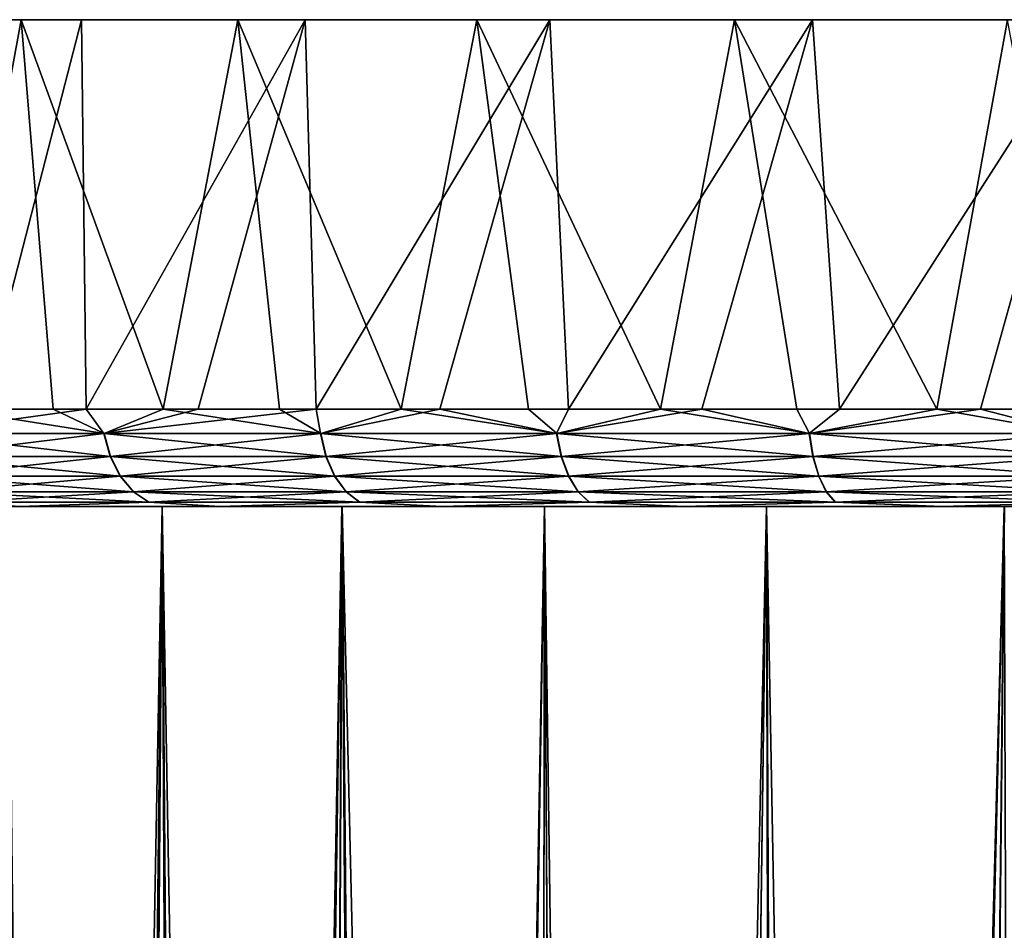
# Model space of a CAD drawing. Header units: metres. Extents: x -155 to 33, y -152 to 27.
# Tile 129 of 133: x -18 to -8, y 18 to 27. Entities that reach past the tile are written whole.
import ezdxf

# ---------------------------------------------------------------- set-up
doc = ezdxf.new("R2010")
doc.units = ezdxf.units.M
doc.layers.add('solid_12_401_042_XXX', color=7, linetype='CONTINUOUS')

msp = doc.modelspace()

# ---------------------------------------------------------------- linework, layer by layer
at = {"layer": 'solid_12_401_042_XXX'}
for points in [[(-24.990992, 27.452606, 1.071457), (-24.679678, 27.452606, 4.074604), (24.963068, 27.452606, -1.071457)], [(24.651754, 27.452606, -4.074604), (-24.990992, 27.452606, 1.071457), (24.963068, 27.452606, -1.071457)], [(24.651754, 27.452606, -4.074604), (-24.938004, 27.452606, -1.947331), (-24.990992, 27.452606, 1.071457)], [(23.980713, 27.452606, -7.018193), (-24.521505, 27.452606, -4.937583), (-24.938004, 27.452606, -1.947331)], [(24.651754, 27.452606, -4.074604), (23.980713, 27.452606, -7.018193), (-24.938004, 27.452606, -1.947331)], [(-24.679678, 27.452606, 4.074604), (24.91008, 27.452606, 1.947331), (24.963068, 27.452606, -1.071457)], [(-24.679678, 27.452606, 4.074604), (-24.008636, 27.452606, 7.018193), (24.91008, 27.452606, 1.947331)], [(22.959742, 27.452606, -9.859399), (-23.747595, 27.452606, -7.855793), (-24.521505, 27.452606, -4.937583)], [(23.980713, 27.452606, -7.018193), (22.959742, 27.452606, -9.859399), (-24.521505, 27.452606, -4.937583)], [(-24.008636, 27.452606, 7.018193), (24.493582, 27.452606, 4.937583), (24.91008, 27.452606, 1.947331)], [(-24.008636, 27.452606, 7.018193), (-22.987665, 27.452606, 9.859399), (24.493582, 27.452606, 4.937583)], [(21.603764, 27.452606, -12.556752), (-22.627586, 27.452606, -10.659363), (-23.747595, 27.452606, -7.855793)], [(22.959742, 27.452606, -9.859399), (21.603764, 27.452606, -12.556752), (-23.747595, 27.452606, -7.855793)], [(-22.987665, 27.452606, 9.859399), (23.719671, 27.452606, 7.855793), (24.493582, 27.452606, 4.937583)], [(-22.987665, 27.452606, 9.859399), (-21.631687, 27.452606, 12.556752), (23.719671, 27.452606, 7.855793)], [(19.932556, 27.452606, -15.070951), (-21.177826, 27.452606, -13.307442), (-22.627586, 27.452606, -10.659363)], [(21.603764, 27.452606, -12.556752), (19.932556, 27.452606, -15.070951), (-22.627586, 27.452606, -10.659363)], [(-21.631687, 27.452606, 12.556752), (22.599663, 27.452606, 10.659363), (23.719671, 27.452606, 7.855793)], [(-21.631687, 27.452606, 12.556752), (-19.96048, 27.452606, 15.070951), (22.599663, 27.452606, 10.659363)], [(17.97051, 27.452606, -17.365341), (-19.419474, 27.452606, -15.761421), (-21.177826, 27.452606, -13.307442)], [(19.932556, 27.452606, -15.070951), (17.97051, 27.452606, -17.365341), (-21.177826, 27.452606, -13.307442)], [(-19.96048, 27.452606, 15.070951), (21.149902, 27.452606, 13.307442), (22.599663, 27.452606, 10.659363)], [(-19.96048, 27.452606, 15.070951), (-17.998434, 27.452606, 17.365341), (21.149902, 27.452606, 13.307442)], [(-18.733059, 23.452606, 16.570919), (-17.998434, 27.452606, 17.365341), (-19.96048, 27.452606, 15.070951)], [(15.746245, 27.452606, -19.406477), (-17.378185, 27.452606, -17.985529), (-19.419474, 27.452606, -15.761421)], [(-18.413939, 23.452606, -16.924564), (-19.419474, 27.452606, -15.761421), (-17.378185, 27.452606, -17.985529)], [(17.97051, 27.452606, -17.365341), (15.746245, 27.452606, -19.406477), (-19.419474, 27.452606, -15.761421)], [(-17.67079, 23.452606, 17.698488), (-17.998434, 27.452606, 17.365341), (-18.733059, 23.452606, 16.570919)], [(-17.330376, 23.452606, -18.031689), (-18.413939, 23.452606, -16.924564), (-17.378185, 27.452606, -17.985529)], [(-17.998434, 27.452606, 17.365341), (19.39155, 27.452606, 15.761421), (21.149902, 27.452606, 13.307442)], [(-17.998434, 27.452606, 17.365341), (-15.774169, 27.452606, 19.406477), (19.39155, 27.452606, 15.761421)], [(-16.540722, 23.452606, 18.758099), (-15.774169, 27.452606, 19.406477), (-17.998434, 27.452606, 17.365341)], [(-16.540722, 23.452606, 18.758099), (-17.998434, 27.452606, 17.365341), (-17.67079, 23.452606, 17.698488)], [(13.292203, 27.452606, -21.16461), (-15.083734, 27.452606, -19.947348), (-17.378185, 27.452606, -17.985529)], [(-17.330376, 23.452606, -18.031689), (-17.378185, 27.452606, -17.985529), (-15.083734, 27.452606, -19.947348)], [(15.746245, 27.452606, -19.406477), (13.292203, 27.452606, -21.16461), (-17.378185, 27.452606, -17.985529)], [(-16.180325, 23.452606, -19.069574), (-17.330376, 23.452606, -18.031689), (-15.083734, 27.452606, -19.947348)], [(-15.347195, 23.452606, 19.745682), (-15.774169, 27.452606, 19.406477), (-16.540722, 23.452606, 18.758099)], [(-14.9682, 23.452606, -20.034241), (-16.180325, 23.452606, -19.069574), (-15.083734, 27.452606, -19.947348)], [(-15.774169, 27.452606, 19.406477), (17.350262, 27.452606, 17.985529), (19.39155, 27.452606, 15.761421)], [(-15.774169, 27.452606, 19.406477), (-13.320127, 27.452606, 21.16461), (17.350262, 27.452606, 17.985529)], [(-14.094793, 23.452606, 20.657448), (-13.320127, 27.452606, 21.16461), (-15.774169, 27.452606, 19.406477)], [(-14.094793, 23.452606, 20.657448), (-15.774169, 27.452606, 19.406477), (-15.347195, 23.452606, 19.745682)], [(10.64416, 27.452606, -22.61412), (-12.569572, 27.452606, -21.618296), (-15.083734, 27.452606, -19.947348)], [(-14.9682, 23.452606, -20.034241), (-15.083734, 27.452606, -19.947348), (-12.569572, 27.452606, -21.618296)], [(13.292203, 27.452606, -21.16461), (10.64416, 27.452606, -22.61412), (-15.083734, 27.452606, -19.947348)], [(-13.698653, 23.452606, -20.92198), (-14.9682, 23.452606, -20.034241), (-12.569572, 27.452606, -21.618296)], [(-12.788325, 23.452606, 21.489897), (-13.320127, 27.452606, 21.16461), (-14.094793, 23.452606, 20.657448)], [(-12.376562, 23.452606, -21.729383), (-13.698653, 23.452606, -20.92198), (-12.569572, 27.452606, -21.618296)], [(-13.320127, 27.452606, 21.16461), (15.05581, 27.452606, 19.947348), (17.350262, 27.452606, 17.985529)], [(-13.320127, 27.452606, 21.16461), (-10.672084, 27.452606, 22.61412), (15.05581, 27.452606, 19.947348)], [(-11.432807, 23.452606, 22.239828), (-10.672084, 27.452606, 22.61412), (-13.320127, 27.452606, 21.16461)], [(-11.432807, 23.452606, 22.239828), (-13.320127, 27.452606, 21.16461), (-12.788325, 23.452606, 21.489897)], [(7.840715, 27.452606, -23.733889), (-9.872346, 27.452606, -22.974022), (-12.569572, 27.452606, -21.618296)], [(-12.376562, 23.452606, -21.729383), (-12.569572, 27.452606, -21.618296), (-9.872346, 27.452606, -22.974022)], [(10.64416, 27.452606, -22.61412), (7.840715, 27.452606, -23.733889), (-12.569572, 27.452606, -21.618296)], [(-11.007002, 23.452606, -22.453354), (-12.376562, 23.452606, -21.729383), (-9.872346, 27.452606, -22.974022)], [(-10.033444, 23.452606, 22.904366), (-10.672084, 27.452606, 22.61412), (-11.432807, 23.452606, 22.239828)], [(-9.595231, 23.452606, -23.091108), (-11.007002, 23.452606, -22.453354), (-9.872346, 27.452606, -22.974022)], [(-10.672084, 27.452606, 22.61412), (12.541649, 27.452606, 21.618296), (15.05581, 27.452606, 19.947348)], [(-10.672084, 27.452606, 22.61412), (-7.868639, 27.452606, 23.733889), (12.541649, 27.452606, 21.618296)], [(-8.595609, 23.452606, 23.480957), (-7.868639, 27.452606, 23.733889), (-10.672084, 27.452606, 22.61412)], [(-8.595609, 23.452606, 23.480957), (-10.672084, 27.452606, 22.61412), (-10.033444, 23.452606, 22.904366)], [(4.922755, 27.452606, -24.507587), (-7.03139, 27.452606, -23.994764), (-9.872346, 27.452606, -22.974022)], [(-9.595231, 23.452606, -23.091108), (-9.872346, 27.452606, -22.974022), (-7.03139, 27.452606, -23.994764)], [(7.840715, 27.452606, -23.733889), (4.922755, 27.452606, -24.507587), (-9.872346, 27.452606, -22.974022)], [(-8.146671, 23.452606, -23.6402), (-9.595231, 23.452606, -23.091108), (-7.03139, 27.452606, -23.994764)], [(-7.124823, 23.452606, 23.967388), (-7.868639, 27.452606, 23.733889), (-8.595609, 23.452606, 23.480957)], [(-6.666884, 23.452606, -24.098518), (-8.146671, 23.452606, -23.6402), (-7.03139, 27.452606, -23.994764)], [(-19.141537, 23.202538, -16.048311), (-18.413939, 23.452606, -16.924564), (-17.330376, 23.452606, -18.031689)], [(-17.149107, 23.202538, -18.160374), (-19.141537, 23.202538, -16.048311), (-17.330376, 23.452606, -18.031689)], [(-18.733059, 23.452606, 16.570919), (-19.139933, 23.202538, 16.050224), (-17.147291, 23.202538, 18.162088)], [(-17.67079, 23.452606, 17.698488), (-18.733059, 23.452606, 16.570919), (-17.147291, 23.202538, 18.162088)], [(-16.540722, 23.452606, 18.758099), (-17.67079, 23.452606, 17.698488), (-17.147291, 23.202538, 18.162088)], [(-17.149107, 23.202538, -18.160374), (-17.330376, 23.452606, -18.031689), (-16.180325, 23.452606, -19.069574)], [(-17.149107, 23.202538, -18.160374), (-16.180325, 23.452606, -19.069574), (-14.9682, 23.452606, -20.034241)], [(-14.924955, 23.202538, -20.02685), (-17.149107, 23.202538, -18.160374), (-14.9682, 23.452606, -20.034241)], [(-16.540722, 23.452606, 18.758099), (-17.147291, 23.202538, 18.162088), (-14.922953, 23.202538, 20.028339)], [(-15.347195, 23.452606, 19.745682), (-16.540722, 23.452606, 18.758099), (-14.922953, 23.202538, 20.028339)], [(-14.094793, 23.452606, 20.657448), (-15.347195, 23.452606, 19.745682), (-14.922953, 23.202538, 20.028339)], [(-14.924955, 23.202538, -20.02685), (-14.9682, 23.452606, -20.034241), (-13.698653, 23.452606, -20.92198)], [(-12.499157, 23.202538, -21.622496), (-14.924955, 23.202538, -20.02685), (-13.698653, 23.452606, -20.92198)], [(-14.094793, 23.452606, 20.657448), (-14.922953, 23.202538, 20.028339), (-12.496995, 23.202538, 21.623743)], [(-12.788325, 23.452606, 21.489897), (-14.094793, 23.452606, 20.657448), (-12.496995, 23.202538, 21.623743)], [(-12.499157, 23.202538, -21.622496), (-13.698653, 23.452606, -20.92198), (-12.376562, 23.452606, -21.729383)], [(-11.432807, 23.452606, 22.239828), (-12.788325, 23.452606, 21.489897), (-12.496995, 23.202538, 21.623743)], [(-12.499157, 23.202538, -21.622496), (-12.376562, 23.452606, -21.729383), (-11.007002, 23.452606, -22.453354)], [(-9.904518, 23.202538, -22.925735), (-12.499157, 23.202538, -21.622496), (-11.007002, 23.452606, -22.453354)], [(-11.432807, 23.452606, 22.239828), (-12.496995, 23.202538, 21.623743), (-9.902225, 23.202538, 22.926723)], [(-10.033444, 23.452606, 22.904366), (-11.432807, 23.452606, 22.239828), (-9.902225, 23.202538, 22.926723)], [(-9.904518, 23.202538, -22.925735), (-11.007002, 23.452606, -22.453354), (-9.595231, 23.452606, -23.091108)], [(-8.595609, 23.452606, 23.480957), (-10.033444, 23.452606, 22.904366), (-9.902225, 23.202538, 22.926723)], [(-9.904518, 23.202538, -22.925735), (-9.595231, 23.452606, -23.091108), (-8.146671, 23.452606, -23.6402)], [(-7.176126, 23.202538, -23.918943), (-9.904518, 23.202538, -22.925735), (-8.146671, 23.452606, -23.6402)], [(-8.595609, 23.452606, 23.480957), (-9.902225, 23.202538, 22.926723), (-7.173735, 23.202538, 23.919659)], [(-7.124823, 23.452606, 23.967388), (-8.595609, 23.452606, 23.480957), (-7.173735, 23.202538, 23.919659)], [(-7.176126, 23.202538, -23.918943), (-8.146671, 23.452606, -23.6402), (-6.666884, 23.452606, -24.098518)], [(-19.069593, 22.967249, -15.987949), (-19.141537, 23.202538, -16.048311), (-17.149107, 23.202538, -18.160374)], [(-19.139933, 23.202538, 16.050224), (-19.067995, 22.967249, 15.989855), (-17.08285, 22.967249, 18.093775)], [(-17.147291, 23.202538, 18.162088), (-19.139933, 23.202538, 16.050224), (-17.08285, 22.967249, 18.093775)], [(-19.069593, 22.967249, -15.987949), (-17.149107, 23.202538, -18.160374), (-17.084658, 22.967249, -18.092068)], [(-17.084658, 22.967249, -18.092068), (-17.149107, 23.202538, -18.160374), (-14.924955, 23.202538, -20.02685)], [(-17.147291, 23.202538, 18.162088), (-17.08285, 22.967249, 18.093775), (-14.866876, 22.967249, 19.953009)], [(-14.922953, 23.202538, 20.028339), (-17.147291, 23.202538, 18.162088), (-14.866876, 22.967249, 19.953009)], [(-17.084658, 22.967249, -18.092068), (-14.924955, 23.202538, -20.02685), (-14.868871, 22.967249, -19.951523)], [(-14.868871, 22.967249, -19.951523), (-14.924955, 23.202538, -20.02685), (-12.499157, 23.202538, -21.622496)], [(-14.922953, 23.202538, 20.028339), (-14.866876, 22.967249, 19.953009), (-12.450043, 22.967249, 21.542412)], [(-12.496995, 23.202538, 21.623743), (-14.922953, 23.202538, 20.028339), (-12.450043, 22.967249, 21.542412)], [(-14.868871, 22.967249, -19.951523), (-12.499157, 23.202538, -21.622496), (-12.452197, 22.967249, -21.541168)], [(-12.452197, 22.967249, -21.541168), (-12.499157, 23.202538, -21.622496), (-9.904518, 23.202538, -22.925735)], [(-12.496995, 23.202538, 21.623743), (-12.450043, 22.967249, 21.542412), (-9.865033, 22.967249, 22.84049)], [(-9.902225, 23.202538, 22.926723), (-12.496995, 23.202538, 21.623743), (-9.865033, 22.967249, 22.84049)], [(-12.452197, 22.967249, -21.541168), (-9.904518, 23.202538, -22.925735), (-9.867317, 22.967249, -22.839506)], [(-9.867317, 22.967249, -22.839506), (-9.904518, 23.202538, -22.925735), (-7.176126, 23.202538, -23.918943)], [(-9.902225, 23.202538, 22.926723), (-9.865033, 22.967249, 22.84049), (-7.146805, 22.967249, 23.829691)], [(-7.173735, 23.202538, 23.919659), (-9.902225, 23.202538, 22.926723), (-7.146805, 22.967249, 23.829691)], [(-9.867317, 22.967249, -22.839506), (-7.176126, 23.202538, -23.918943), (-7.149188, 22.967249, -23.828978)], [(-19.069593, 22.967249, -15.987949), (-17.084658, 22.967249, -18.092068), (-18.954662, 22.763111, -15.891521)], [(-19.067995, 22.967249, 15.989855), (-18.953074, 22.763111, 15.893414), (-16.9799, 22.763111, 17.984646)], [(-17.08285, 22.967249, 18.093775), (-19.067995, 22.967249, 15.989855), (-16.9799, 22.763111, 17.984646)], [(-17.084658, 22.967249, -18.092068), (-16.981699, 22.763111, -17.982948), (-18.954662, 22.763111, -15.891521)], [(-17.084658, 22.967249, -18.092068), (-14.868871, 22.967249, -19.951523), (-16.981699, 22.763111, -17.982948)], [(-17.08285, 22.967249, 18.093775), (-16.9799, 22.763111, 17.984646), (-14.777293, 22.763111, 19.832664)], [(-14.866876, 22.967249, 19.953009), (-17.08285, 22.967249, 18.093775), (-14.777293, 22.763111, 19.832664)], [(-14.868871, 22.967249, -19.951523), (-14.779276, 22.763111, -19.831188), (-16.981699, 22.763111, -17.982948)], [(-14.868871, 22.967249, -19.951523), (-12.452197, 22.967249, -21.541168), (-14.779276, 22.763111, -19.831188)], [(-14.866876, 22.967249, 19.953009), (-14.777293, 22.763111, 19.832664), (-12.375037, 22.763111, 21.412481)], [(-12.450043, 22.967249, 21.542412), (-14.866876, 22.967249, 19.953009), (-12.375037, 22.763111, 21.412481)], [(-12.452197, 22.967249, -21.541168), (-12.377177, 22.763111, -21.411245), (-14.779276, 22.763111, -19.831188)], [(-12.452197, 22.967249, -21.541168), (-9.867317, 22.967249, -22.839506), (-12.377177, 22.763111, -21.411245)], [(-12.450043, 22.967249, 21.542412), (-12.375037, 22.763111, 21.412481), (-9.805618, 22.763111, 22.702732)], [(-9.865033, 22.967249, 22.84049), (-12.450043, 22.967249, 21.542412), (-9.805618, 22.763111, 22.702732)], [(-9.867317, 22.967249, -22.839506), (-9.807888, 22.763111, -22.701752), (-12.377177, 22.763111, -21.411245)], [(-9.867317, 22.967249, -22.839506), (-7.149188, 22.967249, -23.828978), (-9.807888, 22.763111, -22.701752)], [(-9.865033, 22.967249, 22.84049), (-9.805618, 22.763111, 22.702732), (-7.103784, 22.763111, 23.685966)], [(-7.146805, 22.967249, 23.829691), (-9.865033, 22.967249, 22.84049), (-7.103784, 22.763111, 23.685966)], [(-7.149188, 22.967249, -23.828978), (-7.106153, 22.763111, -23.685257), (-9.807888, 22.763111, -22.701752)], [(-18.954662, 22.763111, -15.891521), (-16.981699, 22.763111, -17.982948), (-18.804119, 22.603226, -15.765214)], [(-18.953074, 22.763111, 15.893414), (-18.802544, 22.603226, 15.767093), (-16.845055, 22.603226, 17.841703)], [(-16.9799, 22.763111, 17.984646), (-18.953074, 22.763111, 15.893414), (-16.845055, 22.603226, 17.841703)], [(-16.981699, 22.763111, -17.982948), (-16.846838, 22.603226, -17.840019), (-18.804119, 22.603226, -15.765214)], [(-16.981699, 22.763111, -17.982948), (-14.779276, 22.763111, -19.831188), (-16.846838, 22.603226, -17.840019)], [(-16.9799, 22.763111, 17.984646), (-16.845055, 22.603226, 17.841703), (-14.659953, 22.603226, 19.675034)], [(-14.777293, 22.763111, 19.832664), (-16.9799, 22.763111, 17.984646), (-14.659953, 22.603226, 19.675034)], [(-14.779276, 22.763111, -19.831188), (-14.661921, 22.603226, -19.673569), (-16.846838, 22.603226, -17.840019)], [(-14.779276, 22.763111, -19.831188), (-12.377177, 22.763111, -21.411245), (-14.661921, 22.603226, -19.673569)], [(-14.777293, 22.763111, 19.832664), (-14.659953, 22.603226, 19.675034), (-12.27679, 22.603226, 21.242294)], [(-12.375037, 22.763111, 21.412481), (-14.777293, 22.763111, 19.832664), (-12.27679, 22.603226, 21.242294)], [(-12.377177, 22.763111, -21.411245), (-12.278914, 22.603226, -21.241068), (-14.661921, 22.603226, -19.673569)], [(-12.377177, 22.763111, -21.411245), (-9.807888, 22.763111, -22.701752), (-12.278914, 22.603226, -21.241068)], [(-12.375037, 22.763111, 21.412481), (-12.27679, 22.603226, 21.242294), (-9.727794, 22.603226, 22.522289)], [(-9.805618, 22.763111, 22.702732), (-12.375037, 22.763111, 21.412481), (-9.727794, 22.603226, 22.522289)], [(-9.807888, 22.763111, -22.701752), (-9.730045, 22.603226, -22.521317), (-12.278914, 22.603226, -21.241068)], [(-9.807888, 22.763111, -22.701752), (-7.106153, 22.763111, -23.685257), (-9.730045, 22.603226, -22.521317)], [(-9.805618, 22.763111, 22.702732), (-9.727794, 22.603226, 22.522289), (-7.047434, 22.603226, 23.497707)], [(-7.103784, 22.763111, 23.685966), (-9.805618, 22.763111, 22.702732), (-7.047434, 22.603226, 23.497707)], [(-7.106153, 22.763111, -23.685257), (-7.049783, 22.603226, -23.497005), (-9.730045, 22.603226, -22.521317)], [(-18.804119, 22.603226, -15.765214), (-16.846838, 22.603226, -17.840019), (-18.627628, 22.497852, -15.617135)], [(-18.802544, 22.603226, 15.767093), (-18.626068, 22.497852, 15.618997), (-16.686964, 22.497852, 17.67412)], [(-16.845055, 22.603226, 17.841703), (-18.802544, 22.603226, 15.767093), (-16.686964, 22.497852, 17.67412)], [(-16.846838, 22.603226, -17.840019), (-16.68873, 22.497852, -17.672453), (-18.627628, 22.497852, -15.617135)], [(-16.846838, 22.603226, -17.840019), (-14.661921, 22.603226, -19.673569), (-16.68873, 22.497852, -17.672453)], [(-16.845055, 22.603226, 17.841703), (-16.686964, 22.497852, 17.67412), (-14.522387, 22.497852, 19.490231)], [(-14.659953, 22.603226, 19.675034), (-16.845055, 22.603226, 17.841703), (-14.522387, 22.497852, 19.490231)], [(-14.661921, 22.603226, -19.673569), (-14.524336, 22.497852, -19.488781), (-16.68873, 22.497852, -17.672453)], [(-14.661921, 22.603226, -19.673569), (-12.278914, 22.603226, -21.241068), (-14.524336, 22.497852, -19.488781)], [(-14.659953, 22.603226, 19.675034), (-14.522387, 22.497852, 19.490231), (-12.161609, 22.497852, 21.04277)], [(-12.27679, 22.603226, 21.242294), (-14.659953, 22.603226, 19.675034), (-12.161609, 22.497852, 21.04277)], [(-12.278914, 22.603226, -21.241068), (-12.163713, 22.497852, -21.041555), (-14.524336, 22.497852, -19.488781)], [(-12.278914, 22.603226, -21.241068), (-9.730045, 22.603226, -22.521317), (-12.163713, 22.497852, -21.041555)], [(-12.27679, 22.603226, 21.242294), (-12.161609, 22.497852, 21.04277), (-9.636554, 22.497852, 22.310743)], [(-9.727794, 22.603226, 22.522289), (-12.27679, 22.603226, 21.242294), (-9.636554, 22.497852, 22.310743)], [(-9.730045, 22.603226, -22.521317), (-9.638784, 22.497852, -22.30978), (-12.163713, 22.497852, -21.041555)], [(-9.730045, 22.603226, -22.521317), (-7.049783, 22.603226, -23.497005), (-9.638784, 22.497852, -22.30978)], [(-9.727794, 22.603226, 22.522289), (-9.636554, 22.497852, 22.310743), (-6.98137, 22.497852, 23.277)], [(-7.047434, 22.603226, 23.497707), (-9.727794, 22.603226, 22.522289), (-6.98137, 22.497852, 23.277)], [(-7.049783, 22.603226, -23.497005), (-6.983697, 22.497852, -23.276304), (-9.638784, 22.497852, -22.30978)], [(-18.626068, 22.497852, 15.618997), (-19.804544, 22.453768, 13.661913), (-18.013487, 22.453768, 15.947793)], [(-19.804544, 22.453768, 13.661913), (-18.508757, 22.452606, 15.29496), (-18.013487, 22.453768, 15.947793)], [(-18.627628, 22.497852, -15.617135), (-16.68873, 22.497852, -17.672453), (-18.015081, 22.453768, -15.945993)], [(-16.686964, 22.497852, 17.67412), (-18.626068, 22.497852, 15.618997), (-18.013487, 22.453768, 15.947793)], [(-18.015081, 22.453768, -15.945993), (-17.513309, 22.452606, -16.424763), (-18.510229, 22.452606, -15.29318)], [(-18.138853, 22.452606, -11.515372), (-18.510229, 22.452606, -15.29318), (-17.513309, 22.452606, -16.424763)], [(-18.013487, 22.453768, 15.947793), (-18.508757, 22.452606, 15.29496), (-17.511726, 22.452606, 16.426451)], [(-18.137743, 22.452606, 11.515876), (-17.511726, 22.452606, 16.426451), (-18.508757, 22.452606, 15.29496)], [(-16.552185, 22.452606, -13.698766), (-18.138853, 22.452606, -11.515372), (-17.513309, 22.452606, -16.424763)], [(-18.064348, -59.026546, -11.632128), (-18.138853, 22.452606, -11.515372), (-16.552185, 22.452606, -13.698766)], [(-18.137743, 22.452606, 11.515876), (-16.550871, 22.452606, 13.699106), (-17.511726, 22.452606, 16.426451)], [(-17.15892, -59.378376, 12.92947), (-16.550871, 22.452606, 13.699106), (-18.137743, 22.452606, 11.515876)], [(-17.473984, -59.255615, 12.500361), (-18.137743, 22.452606, 11.515876), (-18.062307, -59.026173, 11.63405)], [(-17.15892, -59.378376, 12.92947), (-18.137743, 22.452606, 11.515876), (-17.473984, -59.255615, 12.500361)], [(-17.46356, -59.260906, -12.516165), (-18.064348, -59.026546, -11.632128), (-16.552185, 22.452606, -13.698766)], [(-16.68873, 22.497852, -17.672453), (-15.961755, 22.453768, -17.999525), (-18.015081, 22.453768, -15.945993)], [(-15.961755, 22.453768, -17.999525), (-17.513309, 22.452606, -16.424763), (-18.015081, 22.453768, -15.945993)], [(-16.686964, 22.497852, 17.67412), (-18.013487, 22.453768, 15.947793), (-15.959955, 22.453768, 18.00112)], [(-18.013487, 22.453768, 15.947793), (-17.511726, 22.452606, 16.426451), (-16.445402, 22.452606, 17.492886)], [(-18.013487, 22.453768, 15.947793), (-16.445402, 22.452606, 17.492886), (-15.959955, 22.453768, 18.00112)], [(-15.961755, 22.453768, -17.999525), (-16.447094, 22.452606, -17.491297), (-17.513309, 22.452606, -16.424763)], [(-16.552185, 22.452606, -13.698766), (-17.513309, 22.452606, -16.424763), (-16.447094, 22.452606, -17.491297)], [(-16.550871, 22.452606, 13.699106), (-16.445402, 22.452606, 17.492886), (-17.511726, 22.452606, 16.426451)], [(-17.46356, -59.260906, -12.516165), (-16.552185, 22.452606, -13.698766), (-17.160976, -59.378826, -12.927987)], [(-17.160976, -59.378826, -12.927987), (-16.552185, 22.452606, -13.698766), (-16.170874, -59.764938, -14.147082)], [(-16.168667, -59.764523, 14.148358), (-16.550871, 22.452606, 13.699106), (-17.15892, -59.378376, 12.92947)], [(-16.68873, 22.497852, -17.672453), (-14.524336, 22.497852, -19.488781), (-15.961755, 22.453768, -17.999525)], [(-14.522387, 22.497852, 19.490231), (-16.686964, 22.497852, 17.67412), (-15.959955, 22.453768, 18.00112)], [(-16.552185, 22.452606, -13.698766), (-16.447094, 22.452606, -17.491297), (-15.316182, 22.452606, -18.488972)], [(-14.704282, 22.452606, -15.666047), (-16.552185, 22.452606, -13.698766), (-15.316182, 22.452606, -18.488972)], [(-16.170874, -59.764938, -14.147082), (-16.552185, 22.452606, -13.698766), (-14.704282, 22.452606, -15.666047)], [(-16.550871, 22.452606, 13.699106), (-15.314389, 22.452606, 18.490456), (-16.445402, 22.452606, 17.492886)], [(-16.550871, 22.452606, 13.699106), (-14.702788, 22.452606, 15.666203), (-15.314389, 22.452606, 18.490456)], [(-15.100773, -60.180897, 15.283029), (-14.702788, 22.452606, 15.666203), (-16.550871, 22.452606, 13.699106)], [(-15.921687, -59.860939, 14.42575), (-16.550871, 22.452606, 13.699106), (-16.168667, -59.764523, 14.148358)], [(-15.100773, -60.180897, 15.283029), (-16.550871, 22.452606, 13.699106), (-15.921687, -59.860939, 14.42575)], [(-15.961755, 22.453768, -17.999525), (-15.316182, 22.452606, -18.488972), (-16.447094, 22.452606, -17.491297)], [(-15.959955, 22.453768, 18.00112), (-16.445402, 22.452606, 17.492886), (-15.314389, 22.452606, 18.490456)], [(-16.170874, -59.764938, -14.147082), (-14.704282, 22.452606, -15.666047), (-15.910994, -59.86639, -14.43879)], [(-14.524336, 22.497852, -19.488781), (-13.675875, 22.453768, -19.790581), (-15.961755, 22.453768, -17.999525)], [(-13.675875, 22.453768, -19.790581), (-15.316182, 22.452606, -18.488972), (-15.961755, 22.453768, -17.999525)], [(-14.522387, 22.497852, 19.490231), (-15.959955, 22.453768, 18.00112), (-13.673896, 22.453768, 19.791948)], [(-15.959955, 22.453768, 18.00112), (-15.314389, 22.452606, 18.490456), (-14.122779, 22.452606, 19.414803)], [(-15.959955, 22.453768, 18.00112), (-14.122779, 22.452606, 19.414803), (-13.673896, 22.453768, 19.791948)], [(-15.910994, -59.86639, -14.43879), (-14.704282, 22.452606, -15.666047), (-15.102829, -60.181381, -15.282243)], [(-13.675875, 22.453768, -19.790581), (-14.124669, 22.452606, -19.413429), (-15.316182, 22.452606, -18.488972)], [(-14.704282, 22.452606, -15.666047), (-15.316182, 22.452606, -18.488972), (-14.124669, 22.452606, -19.413429)], [(-14.702788, 22.452606, 15.666203), (-14.122779, 22.452606, 19.414803), (-15.314389, 22.452606, 18.490456)], [(-15.102829, -60.181381, -15.282243), (-14.704282, 22.452606, -15.666047), (-14.128668, -60.56142, -16.187273)], [(-14.139059, -60.556107, 16.17695), (-14.702788, 22.452606, 15.666203), (-15.100773, -60.180897, 15.283029)], [(-14.704282, 22.452606, -15.666047), (-14.124669, 22.452606, -19.413429), (-12.877604, 22.452606, -20.261459)], [(-12.624289, 22.452606, -17.386166), (-14.704282, 22.452606, -15.666047), (-12.877604, 22.452606, -20.261459)], [(-14.128668, -60.56142, -16.187273), (-14.704282, 22.452606, -15.666047), (-12.624289, 22.452606, -17.386166)], [(-14.702788, 22.452606, 15.666203), (-12.622637, 22.452606, 17.38612), (-14.122779, 22.452606, 19.414803)], [(-12.745551, -61.099091, 17.29628), (-12.622637, 22.452606, 17.38612), (-14.702788, 22.452606, 15.666203)], [(-13.953994, -60.62833, 16.336866), (-14.702788, 22.452606, 15.666203), (-14.139059, -60.556107, 16.17695)], [(-12.745551, -61.099091, 17.29628), (-14.702788, 22.452606, 15.666203), (-13.953994, -60.62833, 16.336866)], [(-14.524336, 22.497852, -19.488781), (-12.163713, 22.497852, -21.041555), (-13.675875, 22.453768, -19.790581)], [(-12.161609, 22.497852, 21.04277), (-14.522387, 22.497852, 19.490231), (-13.673896, 22.453768, 19.791948)], [(-14.128668, -60.56142, -16.187273), (-12.624289, 22.452606, -17.386166), (-13.955897, -60.628845, -16.336487)], [(-13.675875, 22.453768, -19.790581), (-12.877604, 22.452606, -20.261459), (-14.124669, 22.452606, -19.413429)], [(-13.673896, 22.453768, 19.791948), (-14.122779, 22.452606, 19.414803), (-12.875624, 22.452606, 20.262716)], [(-12.622637, 22.452606, 17.38612), (-12.875624, 22.452606, 20.262716), (-14.122779, 22.452606, 19.414803)], [(-13.955897, -60.628845, -16.336487), (-12.624289, 22.452606, -17.386166), (-12.747426, -61.099583, -17.296144)], [(-12.163713, 22.497852, -21.041555), (-11.190773, 22.453768, -21.293047), (-13.675875, 22.453768, -19.790581)], [(-11.190773, 22.453768, -21.293047), (-12.877604, 22.452606, -20.261459), (-13.675875, 22.453768, -19.790581)], [(-12.161609, 22.497852, 21.04277), (-13.673896, 22.453768, 19.791948), (-11.188644, 22.453768, 21.294165)], [(-13.673896, 22.453768, 19.791948), (-12.875624, 22.452606, 20.262716), (-11.577536, 22.452606, 21.030384)], [(-13.673896, 22.453768, 19.791948), (-11.577536, 22.452606, 21.030384), (-11.188644, 22.453768, 21.294165)], [(-11.190773, 22.453768, -21.293047), (-11.579601, 22.452606, -21.029247), (-12.877604, 22.452606, -20.261459)], [(-12.624289, 22.452606, -17.386166), (-12.877604, 22.452606, -20.261459), (-11.579601, 22.452606, -21.029247)], [(-12.622637, 22.452606, 17.38612), (-11.577536, 22.452606, 21.030384), (-12.875624, 22.452606, 20.262716)], [(-12.747426, -61.099583, -17.296144), (-12.624289, 22.452606, -17.386166), (-12.134162, -61.338718, -17.731846)], [(-12.143628, -61.333828, 17.724117), (-12.622637, 22.452606, 17.38612), (-12.745551, -61.099091, 17.29628)], [(-10.345016, 22.452606, -18.831966), (-12.624289, 22.452606, -17.386166), (-11.579601, 22.452606, -21.029247)], [(-12.134162, -61.338718, -17.731846), (-12.624289, 22.452606, -17.386166), (-10.345016, 22.452606, -18.831966)], [(-12.622637, 22.452606, 17.38612), (-10.343226, 22.452606, 18.831703), (-11.577536, 22.452606, 21.030384)], [(-11.474774, -61.594692, 18.164347), (-10.343226, 22.452606, 18.831703), (-12.622637, 22.452606, 17.38612)], [(-11.474774, -61.594692, 18.164347), (-12.622637, 22.452606, 17.38612), (-12.143628, -61.333828, 17.724117)], [(-12.163713, 22.497852, -21.041555), (-9.638784, 22.497852, -22.30978), (-11.190773, 22.453768, -21.293047)], [(-9.636554, 22.497852, 22.310743), (-12.161609, 22.497852, 21.04277), (-11.188644, 22.453768, 21.294165)], [(-12.134162, -61.338718, -17.731846), (-10.345016, 22.452606, -18.831966), (-11.476438, -61.595219, -18.164541)], [(-11.190773, 22.453768, -21.293047), (-10.236069, 22.452606, -21.714247), (-11.579601, 22.452606, -21.029247)], [(-10.345016, 22.452606, -18.831966), (-11.579601, 22.452606, -21.029247), (-10.236069, 22.452606, -21.714247)], [(-11.188644, 22.453768, 21.294165), (-11.577536, 22.452606, 21.030384), (-10.233926, 22.452606, 21.715256)], [(-10.343226, 22.452606, 18.831703), (-10.233926, 22.452606, 21.715256), (-11.577536, 22.452606, 21.030384)], [(-11.476438, -61.595219, -18.164541), (-10.345016, 22.452606, -18.831966), (-10.150639, -62.111549, -18.937517)], [(-10.149132, -62.111031, 18.937078), (-10.343226, 22.452606, 18.831703), (-11.474774, -61.594692, 18.164347)], [(-9.638784, 22.497852, -22.30978), (-8.542688, 22.453768, -22.485014), (-11.190773, 22.453768, -21.293047)], [(-8.542688, 22.453768, -22.485014), (-10.236069, 22.452606, -21.714247), (-11.190773, 22.453768, -21.293047)], [(-9.636554, 22.497852, 22.310743), (-11.188644, 22.453768, 21.294165), (-8.54044, 22.453768, 22.485867)], [(-11.188644, 22.453768, 21.294165), (-10.233926, 22.452606, 21.715256), (-8.849847, 22.452606, 22.314131)], [(-11.188644, 22.453768, 21.294165), (-8.849847, 22.452606, 22.314131), (-8.54044, 22.453768, 22.485867)], [(-10.345016, 22.452606, -18.831966), (-10.236069, 22.452606, -21.714247), (-8.85206, 22.452606, -22.313253)], [(-7.90242, 22.452606, -19.980618), (-10.345016, 22.452606, -18.831966), (-8.85206, 22.452606, -22.313253)], [(-10.150639, -62.111549, -18.937517), (-10.345016, 22.452606, -18.831966), (-7.90242, 22.452606, -19.980618)], [(-10.343226, 22.452606, 18.831703), (-8.849847, 22.452606, 22.314131), (-10.233926, 22.452606, 21.715256)], [(-10.343226, 22.452606, 18.831703), (-7.900518, 22.452606, 19.980124), (-8.849847, 22.452606, 22.314131)], [(-8.782479, -62.644409, 19.608416), (-7.900518, 22.452606, 19.980124), (-10.343226, 22.452606, 18.831703)], [(-9.959861, -62.184898, 19.037319), (-10.343226, 22.452606, 18.831703), (-10.149132, -62.111031, 18.937078)], [(-8.782479, -62.644409, 19.608416), (-10.343226, 22.452606, 18.831703), (-9.959861, -62.184898, 19.037319)], [(-8.542688, 22.453768, -22.485014), (-8.85206, 22.452606, -22.313253), (-10.236069, 22.452606, -21.714247)], [(-10.150639, -62.111549, -18.937517), (-7.90242, 22.452606, -19.980618), (-9.951722, -62.189167, -19.042822)], [(-9.951722, -62.189167, -19.042822), (-7.90242, 22.452606, -19.980618), (-8.783638, -62.644981, -19.609144)], [(-9.638784, 22.497852, -22.30978), (-6.983697, 22.497852, -23.276304), (-8.542688, 22.453768, -22.485014)], [(-6.98137, 22.497852, 23.277), (-9.636554, 22.497852, 22.310743), (-8.54044, 22.453768, 22.485867)], [(-8.542688, 22.453768, -22.485014), (-7.43326, 22.452606, -22.824417), (-8.85206, 22.452606, -22.313253)], [(-7.90242, 22.452606, -19.980618), (-8.85206, 22.452606, -22.313253), (-7.43326, 22.452606, -22.824417)], [(-8.54044, 22.453768, 22.485867), (-8.849847, 22.452606, 22.314131), (-7.430984, 22.452606, 22.825157)], [(-7.900518, 22.452606, 19.980124), (-7.430984, 22.452606, 22.825157), (-8.849847, 22.452606, 22.314131)], [(-7.610415, -63.102051, -20.093712), (-8.783638, -62.644981, -19.609144), (-7.90242, 22.452606, -19.980618)], [(-7.61705, -63.098507, 20.089951), (-7.900518, 22.452606, 19.980124), (-8.782479, -62.644409, 19.608416)], [(-6.983697, 22.497852, -23.276304), (-5.770236, 22.453768, -23.349096), (-8.542688, 22.453768, -22.485014)], [(-5.770236, 22.453768, -23.349096), (-7.43326, 22.452606, -22.824417), (-8.542688, 22.453768, -22.485014)], [(-6.98137, 22.497852, 23.277), (-8.54044, 22.453768, 22.485867), (-5.767901, 22.453768, 23.349672)], [(-8.54044, 22.453768, 22.485867), (-7.430984, 22.452606, 22.825157), (-5.982749, 22.452606, 23.245792)], [(-8.54044, 22.453768, 22.485867), (-5.982749, 22.452606, 23.245792), (-5.767901, 22.453768, 23.349672)], [(-7.90242, 22.452606, -19.980618), (-7.43326, 22.452606, -22.824417), (-5.985078, 22.452606, -23.245193)], [(-5.334956, 22.452606, -20.813988), (-7.90242, 22.452606, -19.980618), (-5.985078, 22.452606, -23.245193)], [(-7.610415, -63.102051, -20.093712), (-7.90242, 22.452606, -19.980618), (-5.334956, 22.452606, -20.813988)]]:
    msp.add_3dface(points, dxfattribs=at)

doc.saveas('drawing.dxf')
